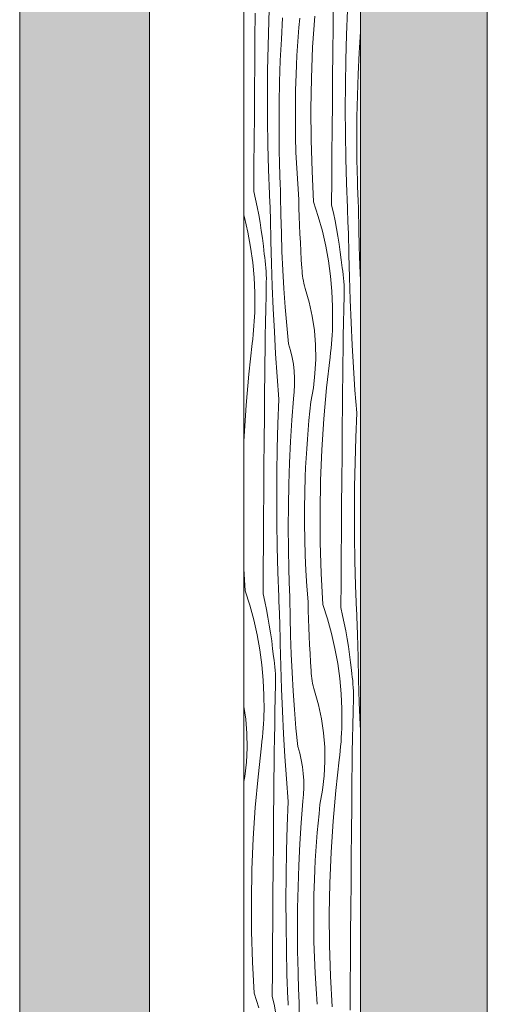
# Model space of a CAD drawing. Header units: millimetres. Extents: x -7814 to 55813, y 465 to 25965.
# Tile 75 of 112: x 43664 to 44386, y 12768 to 14289. Entities that reach past the tile are written whole.
import ezdxf

# ---------------------------------------------------------------- set-up
doc = ezdxf.new("R2010")
doc.units = ezdxf.units.MM
doc.layers.add('2D Drafting - General2', color=251, linetype='Continuous', lineweight=15)
doc.layers.add('2D Drafting - General81', color=251, linetype='Continuous', lineweight=20)

# ---------------------------------------------------------------- blocks, each defined once
blk = doc.blocks.new('*X22')
at = {"layer": '2D Drafting - General81', "linetype": 'Continuous'}
for p, q in [((-54767.5, 62539.2), (-54766.1, 62577.3)), ((-54668.3, 62530.6), (-54668, 62570)), ((-54647.4, 62518), (-54646, 62556.1)), ((-54788.7, 62512.4), (-54788.4, 62551.8)), ((-54768.5, 62501), (-54767.5, 62539.2)), ((-54748, 62511.7), (-54746, 62544.7)), ((-54721, 62529.6), (-54719.7, 62544)), ((-54699.7, 62499.1), (-54696.6, 62546.8)), ((-54722.1, 62515.1), (-54721, 62529.6)), ((-54668.6, 62491.3), (-54668.3, 62530.6)), ((-54628, 62490.5), (-54626, 62523.5)), ((-54626, 62523.5), (-54625.8, 62525)), ((-54789, 62473.1), (-54788.7, 62512.4)), ((-54749.6, 62478.7), (-54748, 62511.7)), ((-54723.1, 62500.6), (-54722.1, 62515.1)), ((-54648.5, 62479.8), (-54647.4, 62518)), ((-54769.2, 62462.9), (-54768.5, 62501)), ((-54724, 62486.1), (-54723.1, 62500.6)), ((-54701.6, 62451.3), (-54699.7, 62499.1)), ((-54750.7, 62445.6), (-54749.6, 62478.7)), ((-54724.7, 62471.7), (-54724, 62486.1)), ((-54669, 62451.9), (-54668.6, 62491.3)), ((-54649.1, 62441.7), (-54648.5, 62479.8)), ((-54629.5, 62457.5), (-54628, 62490.5)), ((-54789.4, 62433.8), (-54789, 62473.1)), ((-54769.4, 62424.7), (-54769.2, 62462.9)), ((-54725.3, 62457.2), (-54724.7, 62471.7)), ((-54726.1, 62433), (-54725.3, 62457.2)), ((-54702.5, 62403.5), (-54701.6, 62451.3)), ((-54669.3, 62412.6), (-54669, 62451.9)), ((-54630.7, 62424.5), (-54629.5, 62457.5)), ((-54789.6, 62394.4), (-54789.4, 62433.8)), ((-54751.4, 62412.6), (-54750.7, 62445.6)), ((-54726.4, 62408.9), (-54726.1, 62433)), ((-54649.3, 62403.5), (-54649.1, 62441.7)), ((-54769.2, 62386.6), (-54769.4, 62424.7)), ((-54631.3, 62391.4), (-54630.7, 62424.5)), ((-54751.6, 62379.6), (-54751.4, 62412.6)), ((-54726.4, 62384.7), (-54726.4, 62408.9)), ((-54702.2, 62355.7), (-54702.5, 62403.5)), ((-54669.6, 62373.2), (-54669.3, 62412.6)), ((-54649.2, 62365.4), (-54649.3, 62403.5)), ((-54789.9, 62355.1), (-54789.6, 62394.4)), ((-54768.7, 62348.4), (-54769.2, 62386.6)), ((-54631.5, 62358.4), (-54631.3, 62391.4)), ((-54751.4, 62346.5), (-54751.6, 62379.6)), ((-54726.1, 62360.6), (-54726.4, 62384.7)), ((-54669.9, 62333.9), (-54669.6, 62373.2)), ((-54790.2, 62315.7), (-54789.9, 62355.1)), ((-54725.4, 62336.4), (-54726.1, 62360.6)), ((-54700.7, 62307.9), (-54702.2, 62355.7)), ((-54648.6, 62327.2), (-54649.2, 62365.4)), ((-54631.3, 62325.3), (-54631.5, 62358.4)), ((-54767.7, 62310.3), (-54768.7, 62348.4)), ((-54750.7, 62313.5), (-54751.4, 62346.5)), ((-54724.3, 62312.3), (-54725.4, 62336.4)), ((-54670.1, 62294.6), (-54669.9, 62333.9)), ((-54647.6, 62289.1), (-54648.6, 62327.2)), ((-54630.6, 62292.3), (-54631.3, 62325.3)), ((-54790.5, 62276.4), (-54790.2, 62315.7)), ((-54766.3, 62272.1), (-54767.7, 62310.3)), ((-54750.5, 62307.9), (-54750.7, 62313.5)), ((-54722.8, 62288.2), (-54724.3, 62312.3)), ((-54750.4, 62302.4), (-54750.5, 62307.9)), ((-54750.2, 62296.8), (-54750.4, 62302.4)), ((-54750, 62291.3), (-54750.2, 62296.8)), ((-54698.2, 62260.1), (-54700.7, 62307.9)), ((-54670.4, 62255.2), (-54670.1, 62294.6)), ((-54749.8, 62285.7), (-54750, 62291.3)), ((-54749.5, 62280.2), (-54749.8, 62285.7)), ((-54749.3, 62274.6), (-54749.5, 62280.2)), ((-54721, 62264.1), (-54722.8, 62288.2)), ((-54646.2, 62251), (-54647.6, 62289.1)), ((-54630.5, 62286.7), (-54630.6, 62292.3)), ((-54630.3, 62281.2), (-54630.5, 62286.7)), ((-54630.1, 62275.6), (-54630.3, 62281.2)), ((-54790.5, 62276.4), (-54787.7, 62264.4)), ((-54787.7, 62264.4), (-54785.2, 62252.4)), ((-54766.1, 62267.4), (-54766.3, 62272.1)), ((-54765.9, 62262.8), (-54766.1, 62267.4)), ((-54749.1, 62269.1), (-54749.3, 62274.6)), ((-54748.7, 62240.5), (-54749.1, 62269.1)), ((-54720.8, 62250.8), (-54721, 62264.1)), ((-54629.9, 62270.1), (-54630.1, 62275.6)), ((-54629.7, 62264.6), (-54629.9, 62270.1)), ((-54629.5, 62259), (-54629.7, 62264.6)), ((-54785.2, 62252.4), (-54782.9, 62240.4)), ((-54765.7, 62258.1), (-54765.9, 62262.8)), ((-54765.5, 62253.4), (-54765.7, 62258.1)), ((-54765.3, 62248.8), (-54765.5, 62253.4)), ((-54765, 62244.1), (-54765.3, 62248.8)), ((-54720.4, 62237.5), (-54720.8, 62250.8)), ((-54698.2, 62260.1), (-54691, 62237.7)), ((-54670.4, 62255.2), (-54667.7, 62243.2)), ((-54646, 62246.3), (-54646.2, 62251)), ((-54629.2, 62253.5), (-54629.5, 62259)), ((-54629, 62247.9), (-54629.2, 62253.5)), ((-54805.8, 62240), (-54804.8, 62236.2)), ((-54804.8, 62236.2), (-54799.6, 62213.3)), ((-54782.9, 62240.4), (-54780.8, 62228.3)), ((-54764.8, 62239.4), (-54765, 62244.1)), ((-54764.6, 62234.7), (-54764.8, 62239.4)), ((-54764, 62199.8), (-54764.6, 62234.7)), ((-54748, 62211.9), (-54748.7, 62240.5)), ((-54719.9, 62224.2), (-54720.4, 62237.5)), ((-54691, 62237.7), (-54684.7, 62215)), ((-54667.7, 62243.2), (-54665.2, 62231.2)), ((-54645.8, 62241.6), (-54646, 62246.3)), ((-54645.6, 62236.9), (-54645.8, 62241.6)), ((-54645.4, 62232.3), (-54645.6, 62236.9)), ((-54628.6, 62219.3), (-54629, 62247.9)), ((-54780.8, 62228.3), (-54778.9, 62216.2)), ((-54719.4, 62210.9), (-54719.9, 62224.2)), ((-54665.2, 62231.2), (-54662.8, 62219.2)), ((-54662.8, 62219.2), (-54660.7, 62207.1)), ((-54645.2, 62227.6), (-54645.4, 62232.3)), ((-54645, 62222.9), (-54645.2, 62227.6)), ((-54644.7, 62218.2), (-54645, 62222.9)), ((-54644.5, 62213.6), (-54644.7, 62218.2)), ((-54628, 62190.8), (-54628.6, 62219.3)), ((-54799.6, 62213.3), (-54795.4, 62190.1)), ((-54778.9, 62216.2), (-54777.1, 62204)), ((-54777.1, 62204), (-54775.6, 62191.8)), ((-54747, 62183.4), (-54748, 62211.9)), ((-54718.7, 62197.6), (-54719.4, 62210.9)), ((-54684.7, 62215), (-54679.5, 62192.1)), ((-54660.7, 62207.1), (-54658.8, 62195)), ((-54643.9, 62178.7), (-54644.5, 62213.6)), ((-54795.4, 62190.1), (-54792.2, 62166.8)), ((-54775.6, 62191.8), (-54774.3, 62179.6)), ((-54763.1, 62164.9), (-54764, 62199.8)), ((-54718, 62184.3), (-54718.7, 62197.6)), ((-54679.5, 62192.1), (-54675.3, 62169)), ((-54658.8, 62195), (-54657.1, 62182.8)), ((-54626.9, 62162.2), (-54628, 62190.8)), ((-54773.5, 62174.3), (-54774.3, 62179.6)), ((-54772.8, 62169), (-54773.5, 62174.3)), ((-54745.7, 62154.8), (-54747, 62183.4)), ((-54717.2, 62171), (-54718, 62184.3)), ((-54657.1, 62182.8), (-54655.5, 62170.7)), ((-54643, 62143.8), (-54643.9, 62178.7)), ((-54792.2, 62166.8), (-54790.1, 62143.4)), ((-54772.2, 62163.6), (-54772.8, 62169)), ((-54771.7, 62158.3), (-54772.2, 62163.6)), ((-54771.4, 62152.9), (-54771.7, 62158.3)), ((-54762, 62130), (-54763.1, 62164.9)), ((-54716.3, 62157.7), (-54717.2, 62171)), ((-54716.1, 62153.8), (-54716.3, 62157.7)), ((-54675.3, 62169), (-54672.2, 62145.7)), ((-54655.5, 62170.7), (-54654.2, 62158.5)), ((-54653.4, 62153.1), (-54654.2, 62158.5)), ((-54625.8, 62139), (-54626.9, 62162.2)), ((-54790.1, 62143.4), (-54789, 62119.9)), ((-54771.2, 62147.5), (-54771.4, 62152.9)), ((-54771.1, 62142.1), (-54771.2, 62147.5)), ((-54771.2, 62136.8), (-54771.1, 62142.1)), ((-54744, 62126.3), (-54745.7, 62154.8)), ((-54715.8, 62149.8), (-54716.1, 62153.8)), ((-54715.3, 62145.9), (-54715.8, 62149.8)), ((-54714.7, 62142), (-54715.3, 62145.9)), ((-54714, 62138.1), (-54714.7, 62142)), ((-54672.2, 62145.7), (-54670, 62122.2)), ((-54652.7, 62147.8), (-54653.4, 62153.1)), ((-54652.1, 62142.5), (-54652.7, 62147.8)), ((-54651.7, 62137.1), (-54652.1, 62142.5)), ((-54641.9, 62108.9), (-54643, 62143.8)), ((-54771.6, 62115.9), (-54771.2, 62136.8)), ((-54760.5, 62095.2), (-54762, 62130)), ((-54713.1, 62134.3), (-54714, 62138.1)), ((-54712.1, 62130.4), (-54713.1, 62134.3)), ((-54711, 62126.7), (-54712.1, 62130.4)), ((-54705, 62105.3), (-54711, 62126.7)), ((-54651.3, 62131.7), (-54651.7, 62137.1)), ((-54651.2, 62126.3), (-54651.3, 62131.7)), ((-54789, 62119.9), (-54789, 62096.4)), ((-54772.1, 62095), (-54771.6, 62115.9)), ((-54741.9, 62097.8), (-54744, 62126.3)), ((-54670, 62122.2), (-54668.9, 62098.8)), ((-54651.6, 62094.7), (-54651.1, 62115.6)), ((-54651.1, 62121), (-54651.2, 62126.3)), ((-54651.1, 62115.6), (-54651.1, 62121)), ((-54789.1, 62089.5), (-54789, 62096.4)), ((-54739.6, 62069.3), (-54741.9, 62097.8)), ((-54700.3, 62083.6), (-54705, 62105.3)), ((-54668.9, 62098.8), (-54668.9, 62075.2)), ((-54640.4, 62074), (-54641.9, 62108.9)), ((-54789.8, 62075.8), (-54789.4, 62082.7)), ((-54789.4, 62082.7), (-54789.1, 62089.5)), ((-54772.4, 62074.1), (-54772.1, 62095)), ((-54758.8, 62060.3), (-54760.5, 62095.2)), ((-54697.1, 62061.7), (-54700.3, 62083.6)), ((-54652, 62073.8), (-54651.6, 62094.7)), ((-54790.8, 62062.1), (-54790.2, 62068.9)), ((-54790.2, 62068.9), (-54789.8, 62075.8)), ((-54772.8, 62053.2), (-54772.4, 62074.1)), ((-54736.9, 62040.9), (-54739.6, 62069.3)), ((-54669.3, 62061.5), (-54669.1, 62068.4)), ((-54669.1, 62068.4), (-54668.9, 62075.2)), ((-54652.4, 62052.9), (-54652, 62073.8)), ((-54638.7, 62039.1), (-54640.4, 62074)), ((-54792.1, 62048.4), (-54791.4, 62055.3)), ((-54791.4, 62055.3), (-54790.8, 62062.1)), ((-54773.1, 62032.3), (-54772.8, 62053.2)), ((-54756.8, 62025.4), (-54758.8, 62060.3)), ((-54695.3, 62039.6), (-54697.1, 62061.7)), ((-54670.2, 62047.8), (-54669.7, 62054.6)), ((-54669.7, 62054.6), (-54669.3, 62061.5)), ((-54652.7, 62032), (-54652.4, 62052.9)), ((-54798.2, 61994.1), (-54792.9, 62041.6)), ((-54792.9, 62041.6), (-54792.1, 62048.4)), ((-54733.8, 62030.6), (-54736.9, 62040.9)), ((-54695, 62017.4), (-54695.3, 62039.6)), ((-54671.3, 62034.1), (-54670.7, 62040.9)), ((-54670.7, 62040.9), (-54670.2, 62047.8)), ((-54636.7, 62004.3), (-54638.7, 62039.1)), ((-54773.4, 62011.4), (-54773.1, 62032.3)), ((-54754.4, 61990.6), (-54756.8, 62025.4)), ((-54731.4, 62020.1), (-54733.8, 62030.6)), ((-54678.2, 61972.9), (-54672.8, 62020.4)), ((-54672.8, 62020.4), (-54672, 62027.3)), ((-54672, 62027.3), (-54671.3, 62034.1)), ((-54653, 62011.1), (-54652.7, 62032)), ((-54773.6, 61990.5), (-54773.4, 62011.4)), ((-54729.5, 62009.6), (-54731.4, 62020.1)), ((-54728.3, 61998.9), (-54729.5, 62009.6)), ((-54696.1, 61995.2), (-54695, 62017.4)), ((-54653.3, 61990.2), (-54653, 62011.1)), ((-54802.4, 61946.4), (-54798.2, 61994.1)), ((-54773.8, 61969.6), (-54773.6, 61990.5)), ((-54751.9, 61955.8), (-54754.4, 61990.6)), ((-54727.6, 61988.2), (-54728.3, 61998.9)), ((-54698.6, 61973.2), (-54696.1, 61995.2)), ((-54653.5, 61969.3), (-54653.3, 61990.2)), ((-54634.4, 61969.4), (-54636.7, 62004.3)), ((-54728.2, 61966.8), (-54727.6, 61977.5)), ((-54727.6, 61977.5), (-54727.6, 61988.2)), ((-54774.2, 61930.3), (-54773.8, 61969.6)), ((-54729.4, 61956.1), (-54728.2, 61966.8)), ((-54702.6, 61951.4), (-54698.6, 61973.2)), ((-54682.4, 61925.3), (-54678.2, 61972.9)), ((-54653.7, 61948.5), (-54653.5, 61969.3)), ((-54631.8, 61934.6), (-54634.4, 61969.4)), ((-54805.5, 61898.7), (-54802.4, 61946.4)), ((-54753.3, 61917.7), (-54751.9, 61955.8)), ((-54731.8, 61923.2), (-54729.4, 61956.1)), ((-54704.1, 61937), (-54702.6, 61951.4)), ((-54654.1, 61909.1), (-54653.7, 61948.5)), ((-54774.5, 61890.9), (-54774.2, 61930.3)), ((-54705.5, 61922.5), (-54704.1, 61937)), ((-54633.2, 61896.5), (-54631.8, 61934.6)), ((-54754.3, 61879.5), (-54753.3, 61917.7)), ((-54733.8, 61890.2), (-54731.8, 61923.2)), ((-54706.8, 61908.1), (-54705.5, 61922.5)), ((-54685.5, 61877.6), (-54682.4, 61925.3)), ((-54805.8, 61890.9), (-54805.5, 61898.7)), ((-54707.9, 61893.6), (-54706.8, 61908.1)), ((-54654.4, 61869.8), (-54654.1, 61909.1)), ((-54774.8, 61851.6), (-54774.5, 61890.9)), ((-54735.4, 61857.2), (-54733.8, 61890.2)), ((-54708.9, 61879.1), (-54707.9, 61893.6)), ((-54634.3, 61858.3), (-54633.2, 61896.5)), ((-54755, 61841.4), (-54754.3, 61879.5)), ((-54709.8, 61864.6), (-54708.9, 61879.1)), ((-54687.4, 61829.8), (-54685.5, 61877.6)), ((-54654.8, 61830.4), (-54654.4, 61869.8)), ((-54736.5, 61824.1), (-54735.4, 61857.2)), ((-54710.5, 61850.1), (-54709.8, 61864.6)), ((-54634.9, 61820.2), (-54634.3, 61858.3)), ((-54775.1, 61812.2), (-54774.8, 61851.6)), ((-54755.2, 61803.2), (-54755, 61841.4)), ((-54711.1, 61835.7), (-54710.5, 61850.1)), ((-54737.2, 61791.1), (-54736.5, 61824.1)), ((-54711.9, 61811.5), (-54711.1, 61835.7)), ((-54688.2, 61782), (-54687.4, 61829.8)), ((-54655.1, 61791.1), (-54654.8, 61830.4)), ((-54775.4, 61772.9), (-54775.1, 61812.2)), ((-54712.2, 61787.4), (-54711.9, 61811.5)), ((-54635.1, 61782), (-54634.9, 61820.2)), ((-54755, 61765), (-54755.2, 61803.2)), ((-54737.4, 61758), (-54737.2, 61791.1)), ((-54712.2, 61763.2), (-54712.2, 61787.4)), ((-54688, 61734.1), (-54688.2, 61782)), ((-54655.4, 61751.7), (-54655.1, 61791.1)), ((-54635, 61743.9), (-54635.1, 61782)), ((-54775.7, 61733.6), (-54775.4, 61772.9)), ((-54754.5, 61726.9), (-54755, 61765)), ((-54711.9, 61739.1), (-54712.2, 61763.2)), ((-54737.2, 61725), (-54737.4, 61758)), ((-54655.7, 61712.4), (-54655.4, 61751.7)), ((-54776, 61694.2), (-54775.7, 61733.6)), ((-54711.2, 61714.9), (-54711.9, 61739.1)), ((-54686.5, 61686.4), (-54688, 61734.1)), ((-54634.4, 61705.7), (-54635, 61743.9)), ((-54753.5, 61688.7), (-54754.5, 61726.9)), ((-54736.5, 61692), (-54737.2, 61725)), ((-54710.1, 61690.8), (-54711.2, 61714.9)), ((-54655.9, 61673), (-54655.7, 61712.4)), ((-54633.4, 61667.6), (-54634.4, 61705.7)), ((-54804, 61659.8), (-54805.8, 61693.4)), ((-54776.2, 61654.9), (-54776, 61694.2)), ((-54752.1, 61650.6), (-54753.5, 61688.7)), ((-54736.3, 61686.4), (-54736.5, 61692)), ((-54736.1, 61680.9), (-54736.3, 61686.4)), ((-54708.6, 61666.7), (-54710.1, 61690.8)), ((-54684, 61638.6), (-54686.5, 61686.4)), ((-54736, 61675.3), (-54736.1, 61680.9)), ((-54735.8, 61669.8), (-54736, 61675.3)), ((-54656.2, 61633.7), (-54655.9, 61673)), ((-54804, 61659.8), (-54796.8, 61637.4)), ((-54735.6, 61664.2), (-54735.8, 61669.8)), ((-54735.3, 61658.7), (-54735.6, 61664.2)), ((-54735.1, 61653.1), (-54735.3, 61658.7)), ((-54706.8, 61642.6), (-54708.6, 61666.7)), ((-54632, 61629.4), (-54633.4, 61667.6)), ((-54776.2, 61654.9), (-54773.5, 61642.9)), ((-54773.5, 61642.9), (-54771, 61630.9)), ((-54751.9, 61645.9), (-54752.1, 61650.6)), ((-54751.7, 61641.3), (-54751.9, 61645.9)), ((-54751.5, 61636.6), (-54751.7, 61641.3)), ((-54734.8, 61647.6), (-54735.1, 61653.1)), ((-54734.5, 61619), (-54734.8, 61647.6)), ((-54706.5, 61629.3), (-54706.8, 61642.6)), ((-54796.8, 61637.4), (-54790.6, 61614.7)), ((-54771, 61630.9), (-54768.7, 61618.8)), ((-54751.3, 61631.9), (-54751.5, 61636.6)), ((-54751.1, 61627.2), (-54751.3, 61631.9)), ((-54750.8, 61622.6), (-54751.1, 61627.2)), ((-54706.2, 61616), (-54706.5, 61629.3)), ((-54684, 61638.6), (-54676.8, 61616.2)), ((-54656.2, 61633.7), (-54653.5, 61621.7)), ((-54631.8, 61624.8), (-54632, 61629.4)), ((-54790.6, 61614.7), (-54785.4, 61591.8)), ((-54768.7, 61618.8), (-54766.6, 61606.8)), ((-54750.6, 61617.9), (-54750.8, 61622.6)), ((-54750.4, 61613.2), (-54750.6, 61617.9)), ((-54749.8, 61578.3), (-54750.4, 61613.2)), ((-54733.8, 61590.4), (-54734.5, 61619)), ((-54705.7, 61602.7), (-54706.2, 61616)), ((-54676.8, 61616.2), (-54670.5, 61593.5)), ((-54653.5, 61621.7), (-54651, 61609.7)), ((-54651, 61609.7), (-54648.6, 61597.7)), ((-54631.6, 61620.1), (-54631.8, 61624.8)), ((-54631.4, 61615.4), (-54631.6, 61620.1)), ((-54631.2, 61610.7), (-54631.4, 61615.4)), ((-54631, 61606.1), (-54631.2, 61610.7)), ((-54766.6, 61606.8), (-54764.7, 61594.6)), ((-54764.7, 61594.6), (-54762.9, 61582.5)), ((-54705.2, 61589.4), (-54705.7, 61602.7)), ((-54648.6, 61597.7), (-54646.5, 61585.6)), ((-54630.8, 61601.4), (-54631, 61606.1)), ((-54630.5, 61596.7), (-54630.8, 61601.4)), ((-54630.3, 61592.1), (-54630.5, 61596.7)), ((-54785.4, 61591.8), (-54781.2, 61568.6)), ((-54762.9, 61582.5), (-54761.4, 61570.3)), ((-54732.8, 61561.9), (-54733.8, 61590.4)), ((-54704.5, 61576.1), (-54705.2, 61589.4)), ((-54670.5, 61593.5), (-54665.3, 61570.6)), ((-54646.5, 61585.6), (-54644.6, 61573.5)), ((-54629.7, 61557.1), (-54630.3, 61592.1)), ((-54781.2, 61568.6), (-54778, 61545.3)), ((-54761.4, 61570.3), (-54760.1, 61558.1)), ((-54748.9, 61543.4), (-54749.8, 61578.3)), ((-54703.8, 61562.8), (-54704.5, 61576.1)), ((-54665.3, 61570.6), (-54661.1, 61547.5)), ((-54644.6, 61573.5), (-54642.9, 61561.3)), ((-54759.2, 61552.8), (-54760.1, 61558.1)), ((-54758.5, 61547.5), (-54759.2, 61552.8)), ((-54731.4, 61533.3), (-54732.8, 61561.9)), ((-54703, 61549.5), (-54703.8, 61562.8)), ((-54702, 61536.2), (-54703, 61549.5)), ((-54642.9, 61561.3), (-54641.3, 61549.1)), ((-54641.3, 61549.1), (-54640, 61537)), ((-54628.8, 61522.2), (-54629.7, 61557.1)), ((-54778, 61545.3), (-54775.9, 61521.9)), ((-54758, 61542.1), (-54758.5, 61547.5)), ((-54757.5, 61536.8), (-54758, 61542.1)), ((-54757.2, 61531.4), (-54757.5, 61536.8)), ((-54747.7, 61508.5), (-54748.9, 61543.4)), ((-54701.9, 61532.2), (-54702, 61536.2)), ((-54661.1, 61547.5), (-54658, 61524.2)), ((-54639.2, 61531.6), (-54640, 61537)), ((-54775.9, 61521.9), (-54774.8, 61498.4)), ((-54757, 61526), (-54757.2, 61531.4)), ((-54756.9, 61520.6), (-54757, 61526)), ((-54757, 61515.3), (-54756.9, 61520.6)), ((-54729.8, 61504.8), (-54731.4, 61533.3)), ((-54701.5, 61528.3), (-54701.9, 61532.2)), ((-54701.1, 61524.4), (-54701.5, 61528.3)), ((-54700.5, 61520.5), (-54701.1, 61524.4)), ((-54699.8, 61516.6), (-54700.5, 61520.5)), ((-54658, 61524.2), (-54655.8, 61500.7)), ((-54638.5, 61526.3), (-54639.2, 61531.6)), ((-54637.9, 61520.9), (-54638.5, 61526.3)), ((-54637.5, 61515.6), (-54637.9, 61520.9)), ((-54627.7, 61487.4), (-54628.8, 61522.2)), ((-54757.4, 61494.4), (-54757, 61515.3)), ((-54746.3, 61473.6), (-54747.7, 61508.5)), ((-54727.7, 61476.3), (-54729.8, 61504.8)), ((-54698.9, 61512.7), (-54699.8, 61516.6)), ((-54697.9, 61508.9), (-54698.9, 61512.7)), ((-54696.8, 61505.1), (-54697.9, 61508.9)), ((-54690.7, 61483.8), (-54696.8, 61505.1)), ((-54637.1, 61510.2), (-54637.5, 61515.6)), ((-54636.9, 61504.8), (-54637.1, 61510.2)), ((-54636.9, 61499.5), (-54636.9, 61504.8)), ((-54774.8, 61498.4), (-54774.7, 61474.9)), ((-54757.8, 61473.5), (-54757.4, 61494.4)), ((-54655.8, 61500.7), (-54654.7, 61477.2)), ((-54637.4, 61473.2), (-54636.9, 61494.1)), ((-54636.9, 61494.1), (-54636.9, 61499.5)), ((-54803, 61461.3), (-54805.8, 61481)), ((-54774.9, 61468), (-54774.7, 61474.9)), ((-54758.2, 61452.6), (-54757.8, 61473.5)), ((-54744.6, 61438.8), (-54746.3, 61473.6)), ((-54725.4, 61447.8), (-54727.7, 61476.3)), ((-54686.1, 61462.1), (-54690.7, 61483.8)), ((-54654.7, 61477.2), (-54654.7, 61453.7)), ((-54637.8, 61452.3), (-54637.4, 61473.2)), ((-54626.2, 61452.5), (-54627.7, 61487.4)), ((-54801.2, 61439.2), (-54803, 61461.3)), ((-54775.6, 61454.3), (-54775.2, 61461.2)), ((-54775.2, 61461.2), (-54774.9, 61468)), ((-54682.9, 61440.2), (-54686.1, 61462.1)), ((-54776.5, 61440.6), (-54776, 61447.4)), ((-54776, 61447.4), (-54775.6, 61454.3)), ((-54758.6, 61431.7), (-54758.2, 61452.6)), ((-54722.6, 61419.3), (-54725.4, 61447.8)), ((-54655.1, 61440), (-54654.9, 61446.9)), ((-54654.9, 61446.9), (-54654.7, 61453.7)), ((-54638.2, 61431.4), (-54637.8, 61452.3)), ((-54625.8, 61444.8), (-54626.2, 61452.5)), ((-54800.8, 61417.1), (-54801.2, 61439.2)), ((-54777.9, 61426.9), (-54777.2, 61433.7)), ((-54777.2, 61433.7), (-54776.5, 61440.6)), ((-54758.9, 61410.8), (-54758.6, 61431.7)), ((-54742.5, 61403.9), (-54744.6, 61438.8)), ((-54681.1, 61418.1), (-54682.9, 61440.2)), ((-54655.9, 61426.3), (-54655.5, 61433.1)), ((-54655.5, 61433.1), (-54655.1, 61440)), ((-54638.5, 61410.5), (-54638.2, 61431.4)), ((-54801.9, 61394.9), (-54800.8, 61417.1)), ((-54784, 61372.6), (-54778.7, 61420.1)), ((-54778.7, 61420.1), (-54777.9, 61426.9)), ((-54719.6, 61409.1), (-54722.6, 61419.3)), ((-54680.8, 61395.9), (-54681.1, 61418.1)), ((-54657.8, 61405.7), (-54657.1, 61412.6)), ((-54657.1, 61412.6), (-54656.5, 61419.4)), ((-54656.5, 61419.4), (-54655.9, 61426.3)), ((-54759.1, 61389.9), (-54758.9, 61410.8)), ((-54740.2, 61369.1), (-54742.5, 61403.9)), ((-54717.2, 61398.6), (-54719.6, 61409.1)), ((-54715.3, 61388), (-54717.2, 61398.6)), ((-54664, 61351.4), (-54658.6, 61398.9)), ((-54658.6, 61398.9), (-54657.8, 61405.7)), ((-54638.8, 61389.6), (-54638.5, 61410.5)), ((-54804.5, 61372.9), (-54801.9, 61394.9)), ((-54759.4, 61369), (-54759.1, 61389.9)), ((-54714.1, 61377.4), (-54715.3, 61388)), ((-54681.9, 61373.7), (-54680.8, 61395.9)), ((-54639.1, 61368.7), (-54638.8, 61389.6)), ((-54805.8, 61365.3), (-54804.5, 61372.9)), ((-54788.2, 61324.9), (-54784, 61372.6)), ((-54759.6, 61348.1), (-54759.4, 61369)), ((-54737.6, 61334.3), (-54740.2, 61369.1)), ((-54713.4, 61366.7), (-54714.1, 61377.4)), ((-54713.4, 61356), (-54713.4, 61366.7)), ((-54684.4, 61351.7), (-54681.9, 61373.7)), ((-54639.3, 61347.8), (-54639.1, 61368.7)), ((-54714, 61345.3), (-54713.4, 61356)), ((-54688.4, 61329.9), (-54684.4, 61351.7)), ((-54668.2, 61303.8), (-54664, 61351.4)), ((-54760, 61308.8), (-54759.6, 61348.1)), ((-54715.1, 61334.6), (-54714, 61345.3)), ((-54639.5, 61326.9), (-54639.3, 61347.8)), ((-54791.3, 61277.2), (-54788.2, 61324.9)), ((-54739.1, 61296.1), (-54737.6, 61334.3)), ((-54717.6, 61301.6), (-54715.1, 61334.6)), ((-54689.9, 61315.4), (-54688.4, 61329.9)), ((-54639.9, 61287.6), (-54639.5, 61326.9)), ((-54760.3, 61269.4), (-54760, 61308.8)), ((-54691.3, 61301), (-54689.9, 61315.4)), ((-54740.1, 61258), (-54739.1, 61296.1)), ((-54719.6, 61268.7), (-54717.6, 61301.6)), ((-54692.6, 61286.5), (-54691.3, 61301)), ((-54671.2, 61256), (-54668.2, 61303.8)), ((-54793.3, 61229.4), (-54791.3, 61277.2)), ((-54693.7, 61272.1), (-54692.6, 61286.5)), ((-54640.2, 61248.3), (-54639.9, 61287.6)), ((-54760.6, 61230.1), (-54760.3, 61269.4)), ((-54721.2, 61235.6), (-54719.6, 61268.7)), ((-54694.7, 61257.6), (-54693.7, 61272.1)), ((-54740.8, 61219.8), (-54740.1, 61258)), ((-54695.6, 61243.1), (-54694.7, 61257.6)), ((-54673.2, 61208.3), (-54671.2, 61256)), ((-54640.5, 61208.9), (-54640.2, 61248.3)), ((-54760.9, 61190.7), (-54760.6, 61230.1)), ((-54722.3, 61202.6), (-54721.2, 61235.6)), ((-54696.3, 61228.6), (-54695.6, 61243.1)), ((-54794.1, 61181.6), (-54793.3, 61229.4)), ((-54741, 61181.7), (-54740.8, 61219.8)), ((-54696.9, 61214.1), (-54696.3, 61228.6)), ((-54723, 61169.6), (-54722.3, 61202.6)), ((-54697.7, 61190), (-54696.9, 61214.1)), ((-54674, 61160.5), (-54673.2, 61208.3)), ((-54640.9, 61169.6), (-54640.5, 61208.9)), ((-54761.2, 61151.4), (-54760.9, 61190.7)), ((-54698, 61165.9), (-54697.7, 61190)), ((-54793.8, 61133.8), (-54794.1, 61181.6)), ((-54740.8, 61143.5), (-54741, 61181.7)), ((-54723.2, 61136.5), (-54723, 61169.6)), ((-54641.2, 61130.2), (-54640.9, 61169.6)), ((-54698, 61141.7), (-54698, 61165.9)), ((-54673.7, 61112.6), (-54674, 61160.5)), ((-54761.5, 61112.1), (-54761.2, 61151.4)), ((-54740.2, 61105.4), (-54740.8, 61143.5)), ((-54697.7, 61117.6), (-54698, 61141.7)), ((-54792.4, 61086), (-54793.8, 61133.8)), ((-54722.9, 61103.5), (-54723.2, 61136.5)), ((-54641.4, 61090.9), (-54641.2, 61130.2)), ((-54761.8, 61072.7), (-54761.5, 61112.1)), ((-54696.9, 61093.4), (-54697.7, 61117.6)), ((-54672.3, 61064.8), (-54673.7, 61112.6)), ((-54739.3, 61067.2), (-54740.2, 61105.4)), ((-54722.3, 61070.5), (-54722.9, 61103.5)), ((-54695.9, 61069.3), (-54696.9, 61093.4)), ((-54789.8, 61038.3), (-54792.4, 61086)), ((-54641.7, 61051.5), (-54641.4, 61090.9)), ((-54762, 61033.4), (-54761.8, 61072.7)), ((-54737.9, 61029.1), (-54739.3, 61067.2)), ((-54722.1, 61064.9), (-54722.3, 61070.5)), ((-54721.9, 61059.4), (-54722.1, 61064.9)), ((-54694.4, 61045.2), (-54695.9, 61069.3)), ((-54669.8, 61017.1), (-54672.3, 61064.8)), ((-54721.7, 61053.8), (-54721.9, 61059.4)), ((-54721.5, 61048.3), (-54721.7, 61053.8)), ((-54721.3, 61042.7), (-54721.5, 61048.3)), ((-54642, 61012.2), (-54641.7, 61051.5)), ((-54789.8, 61038.3), (-54782.6, 61015.9)), ((-54762, 61033.4), (-54759.3, 61021.4)), ((-54721.1, 61037.2), (-54721.3, 61042.7)), ((-54720.9, 61031.6), (-54721.1, 61037.2)), ((-54692.6, 61021.1), (-54694.4, 61045.2)), ((-54759.3, 61021.4), (-54756.8, 61009.4)), ((-54737.7, 61024.4), (-54737.9, 61029.1)), ((-54737.5, 61019.8), (-54737.7, 61024.4)), ((-54720.6, 61026.1), (-54720.9, 61031.6)), ((-54720.3, 60997.5), (-54720.6, 61026.1))]:
    blk.add_line(p, q, dxfattribs=at)
blk = doc.blocks.new('Wype_nienie_25')
at = {"layer": '2D Drafting - General2', "linetype": 'Continuous'}
for p, q in [((-54805.8, 67937), (-54805.8, 53283.6)), ((-54625.8, 53283.6), (-54625.8, 67937))]:
    blk.add_line(p, q, dxfattribs=at)
at = {"layer": '2D Drafting - General81', "linetype": 'Continuous'}
blk.add_blockref('*X22', (0, 0), dxfattribs=at)

msp = doc.modelspace()

# ---------------------------------------------------------------- hatches: boundary and pattern name
at = {"layer": '2D Drafting - General81', "linetype": 'Continuous'}
h = msp.add_hatch(dxfattribs=at)
h.set_pattern_fill('SOLID___DASHED', color=256, style=0, pattern_type=2)
h.set_pattern_definition([(45, (98815.82, -48252.71), (-70.71068, 70.71068), []), (45, (98780.46, -48217.35), (-70.71068, 70.71068), [75, -25])])
h.paths.add_polyline_path([(44189.97, 5030.87), (44385.52, 5030.87), (44385.52, 19684.29), (44189.97, 19684.29)], flags=0)
h = msp.add_hatch(dxfattribs=at)
h.set_pattern_fill('BETON', color=256, style=0, pattern_type=2)
h.set_pattern_definition([(45, (98815.82, -48252.71), (-70.71068, 70.71068), [75, -25]), (45, (98815.82, -48182), (-70.71068, 70.71068), [75, -25])])
h.paths.add_polyline_path([(43664.2, 18321.65), (43864.2, 18321.65), (43864.2, 6351.65), (43664.2, 6351.65)], flags=0)

# ---------------------------------------------------------------- linework, layer by layer
at = {"layer": '2D Drafting - General2', "linetype": 'Continuous', "flags": 128}
for points in [[(44189.97, 5030.87), (44385.52, 5030.87), (44385.52, 19684.29), (44189.97, 19684.29)], [(43664.2, 18321.65), (43864.2, 18321.65), (43864.2, 6351.65), (43664.2, 6351.65)]]:
    msp.add_lwpolyline(points, close=True, dxfattribs=at)

# ---------------------------------------------------------------- block references
at = {"layer": '2D Drafting - General81', "linetype": 'Continuous'}
msp.add_blockref('Wype_nienie_25', (98815.82, -48252.71), dxfattribs=at)

doc.saveas('drawing.dxf')
